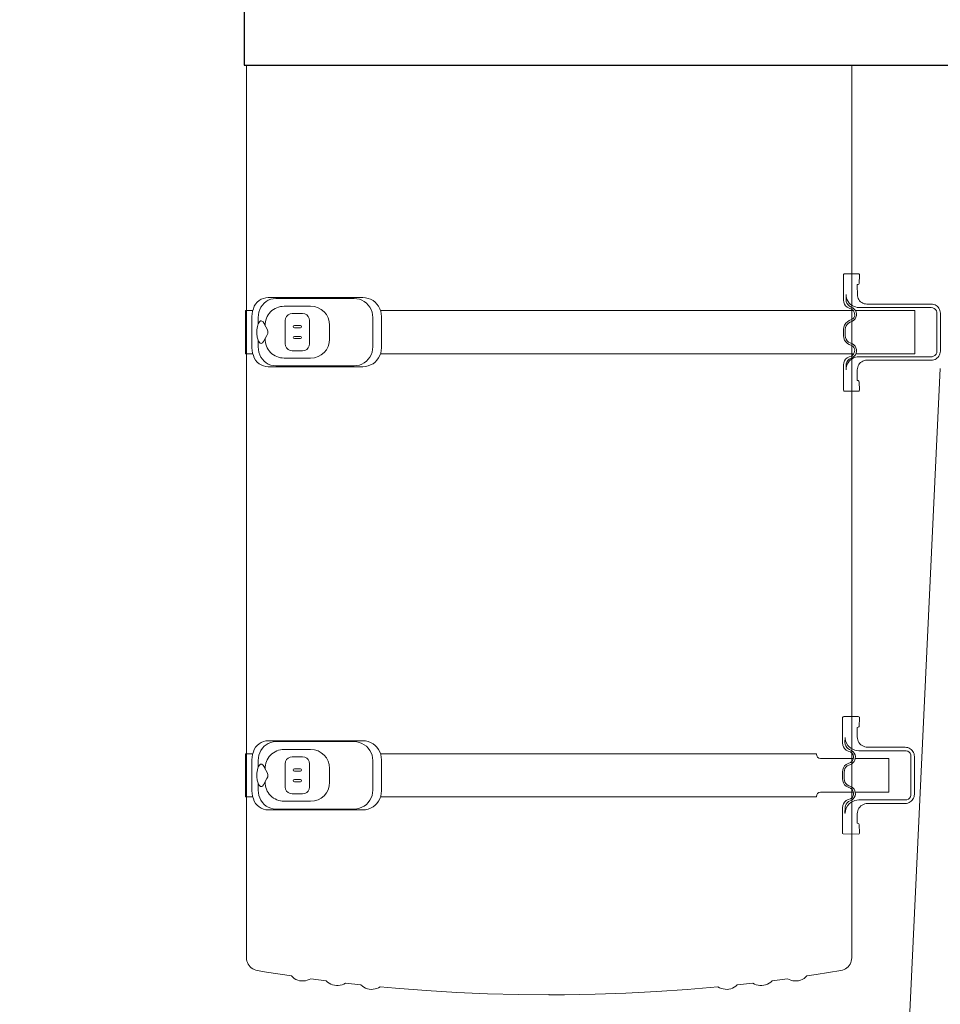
# Model space of a CAD drawing. Header units: millimetres. Extents: x 2204655785 to 2205143108, y 485765510 to 486291538.
# Tile 69 of 156: x 2204999271 to 2205000389, y 486135018 to 486136215. Entities that reach past the tile are written whole.
import ezdxf
from ezdxf.enums import TextEntityAlignment as Align
from ezdxf.lldxf.tags import DXFTag

# ---------------------------------------------------------------- set-up
doc = ezdxf.new("R2010")
doc.units = ezdxf.units.MM
doc.linetypes.add('НЕВИДИМАЯX2', pattern=[19.05, 12.7, -6.35])
for name, color, linetype in [('206ППР Панелевоз', 7, 'Continuous'), ('ППР_Опасная зона от крана', 1, 'Continuous'), ('ППР_Разрез', 5, 'Continuous'), ('ППР_Стрела', 7, 'Continuous')]:
    doc.layers.add(name, color=color, linetype=linetype)
doc.styles.add('ППРк_М1-1', font='GOST_Common Italic.ttf', dxfattribs={"height": 800})
doc.styles.add('ППРк_М1-1кран', font='GOST_Common Italic.ttf', dxfattribs={"width": 0.8, "height": 600})
tags = doc.linetypes.add('опасная зона_Кран', pattern='A,30,-8,4,-8,30,-8,4,-8,30,-8,4,[230,Bbox.shx,S=2.5,R=0,X=0,Y=-10],-6', length=148).pattern_tags.tags
tags[24] = DXFTag(74, 5)

# ---------------------------------------------------------------- blocks, each defined once
blk = doc.blocks.new('*U420')
at = {"layer": 'ППР_Опасная зона от крана', "linetype": 'опасная зона_Кран', "lineweight": 80, "ltscale": 100}
blk.add_arc((29475, 0), 50270, 270, 90, dxfattribs=at)
at = {"layer": 'ППР_Стрела', "linetype": 'НЕВИДИМАЯX2', "lineweight": 50, "ltscale": 100}
blk.add_arc((29475, 0), 38700, 270, 90, dxfattribs=at)
at = {"layer": 'ППР_Стрела', "linetype": 'Continuous', "lineweight": 100}
blk.add_arc((29475, 0), 30700, 270, 90, dxfattribs=at)
at = {"style": 'ППРк_М1-1', "width": 0.8}
for tag, p, height, flags in [('ОПАСНАЯ_ЗОНА', (25480.86, 21929.55), 800, 1), ('ОТЛЕТ_ГРУЗА', (25413.72, 20678.22), 800, 1), ('Кол-во_элементов', (2695.66, -1978.25), 1200, 8)]:
    blk.add_attdef(tag, p, '', height=height, dxfattribs=dict(at, flags=flags))
at = {"style": 'ППРк_М1-1', "width": 0.8, "flags": 8}
blk.add_attdef('МАРКА_КРАНА', text='', height=1200, dxfattribs=at).set_placement((8837.5, 818.17), align=Align.CENTER)
blk.add_attdef('ВЫСОТА', text='', height=1200, dxfattribs=at).set_placement((9134.89, -8454.02), align=Align.MIDDLE_CENTER)
at = {"layer": 'Defpoints', "style": 'ППРк_М1-1', "width": 0.8, "flags": 1}
for tag, p in [('МАКСИМАЛЬНАЯ_ДЛИНА_ГРУЗА', (25470.43, 19233.22)), ('ШИРИНА_ГРУЗА', (25397.01, 17803.51))]:
    blk.add_attdef(tag, p, '', height=800, dxfattribs=at)
at = {"layer": 'ППР_Разрез', "style": 'ППРк_М1-1кран', "width": 0.8, "flags": 8}
for tag, p in [('РАЗРЕЗ2', (-1027.85, 55181.17)), ('РАЗРЕЗ', (-1731.87, -54129.29))]:
    blk.add_attdef(tag, p, '', height=800, dxfattribs=at)
at = {"layer": 'ППР_Стрела', "style": 'ППРк_М1-1кран', "width": 0.8, "flags": 8}
for tag, p in [('ВЫСОТА_КРЮКА_ГОРИЗ', (-19652.89, 21607.87)), ('ГАБАРИТ_СТРЕЛЫ', (-25019.84, 21408.72)), ('ВЫСОТА_КРЮКА_НАКЛ', (-20393.31, 20761.66)), ('ВЫЛЕТ', (-16616.63, 14016.8))]:
    blk.add_attdef(tag, p, '', height=800, rotation=317, dxfattribs=at)
blk = doc.blocks.new('*U53')
blk.add_lwpolyline([(7446.2, 1251.1), (4884, 1251.1), (4884, -1246.3), (7446.2, -1246.3)], close=True)
at = {"layer": '206ППР Панелевоз', "lineweight": 5}
for p, q in [((7738.2, -405.6), (7737.4, -407)), ((7739.1, -404.3), (7738.2, -405.6)), ((7740.3, -403.2), (7739.1, -404.3)), ((7741.5, -402.3), (7740.3, -403.2)), ((7742.9, -401.5), (7741.5, -402.3)), ((7741.7, -407.9), (7743, -406.4)), ((7744.4, -401), (7742.9, -401.5)), ((7743, -406.4), (7744.6, -405.4)), ((7745.9, -400.6), (7744.4, -401)), ((7744.6, -405.4), (7746.5, -404.8)), ((7747.5, -400.5), (7745.9, -400.6)), ((7746.5, -404.8), (7747.5, -404.7)), ((7793.7, -400.5), (7747.5, -400.5)), ((7747.5, -404.7), (7793.7, -404.7)), ((7795.2, -400.6), (7793.7, -400.5)), ((7793.7, -404.7), (7795.6, -405)), ((7796.8, -401), (7795.2, -400.6)), ((7795.6, -405), (7797.4, -405.8)), ((7798.3, -401.5), (7796.8, -401)), ((7797.4, -405.8), (7798.8, -407.1)), ((7799.6, -402.3), (7798.3, -401.5)), ((7800.9, -403.2), (7799.6, -402.3)), ((7802, -404.3), (7800.9, -403.2)), ((7803, -405.6), (7802, -404.3)), ((7803.7, -407), (7803, -405.6)), ((9089.2, -461), (7814.6, -400.6)), ((7736.6, -410), (7736.4, -411.6)), ((7736.4, -411.6), (7736.4, -489.9)), ((7736.9, -408.5), (7736.6, -410)), ((7737.4, -407), (7736.9, -408.5)), ((7740.5, -501.6), (7740.6, -411.6)), ((7740.6, -411.6), (7740.9, -409.6)), ((7740.9, -409.6), (7741.7, -407.9)), ((7798.8, -407.1), (7799.9, -408.7)), ((7799.9, -408.7), (7800.4, -410.6)), ((7800.4, -410.6), (7800.5, -411.6)), ((7800.5, -411.6), (7800.5, -499.3)), ((7804.3, -408.5), (7803.7, -407)), ((7804.6, -410), (7804.3, -408.5)), ((7804.7, -411.6), (7804.6, -410)), ((7804.8, -491.5), (7804.7, -411.6)), ((7796.8, -431.6), (7744.3, -431.5)), ((7744.3, -431.5), (7744.3, -503.7)), ((7796.8, -503.2), (7796.8, -431.6)), ((8275.3, -441.5), (8275.1, -443.1)), ((8275.6, -440), (8275.3, -441.5)), ((8276.1, -438.5), (8275.6, -440)), ((8276.9, -437.1), (8276.1, -438.5)), ((8277.8, -435.8), (8276.9, -437.1)), ((8278.9, -434.7), (8277.8, -435.8)), ((8280.2, -433.8), (8278.9, -434.7)), ((8279.4, -442.1), (8279.3, -443.1)), ((8280, -440.2), (8279.4, -442.1)), ((8281, -438.6), (8280, -440.2)), ((8281.6, -433), (8280.2, -433.8)), ((8282.5, -437.3), (8281, -438.6)), ((8283.1, -432.5), (8281.6, -433)), ((8284.2, -436.5), (8282.5, -437.3)), ((8284.6, -432.2), (8283.1, -432.5)), ((8286.2, -436.2), (8284.2, -436.5)), ((8286.2, -432), (8284.6, -432.2)), ((8332.4, -432), (8286.2, -432)), ((8332.4, -436.2), (8286.2, -436.2)), ((8333.9, -432.2), (8332.4, -432)), ((8333.3, -436.3), (8332.4, -436.2)), ((8335.2, -436.9), (8333.3, -436.3)), ((8335.5, -432.5), (8333.9, -432.2)), ((8336.8, -437.9), (8335.2, -436.9)), ((8336.9, -433), (8335.5, -432.5)), ((8338.1, -439.4), (8336.8, -437.9)), ((8338.3, -433.8), (8336.9, -433)), ((8338.9, -441.1), (8338.1, -439.4)), ((8339.6, -434.7), (8338.3, -433.8)), ((8339.2, -443.1), (8338.9, -441.1)), ((8340.7, -435.8), (8339.6, -434.7)), ((8341.6, -437.1), (8340.7, -435.8)), ((8342.4, -438.5), (8341.6, -437.1)), ((8342.9, -440), (8342.4, -438.5)), ((8343.3, -441.5), (8342.9, -440)), ((8343.4, -443.1), (8343.3, -441.5)), ((8275.1, -443.1), (8275.1, -488.9)), ((8279.3, -443.1), (8279.3, -499.5)), ((8339.2, -499.5), (8339.2, -443.1)), ((8343.4, -488.8), (8343.4, -443.1)), ((8329.7, -463), (8288.8, -463)), ((8288.8, -463), (8288.8, -503.9)), ((8329.7, -503.9), (8329.7, -463)), ((7736.4, -489.9), (7736.3, -491.5)), ((7736.4, -489.9), (7736.4, -489.9)), ((8275, -490.6), (8274.6, -492.3)), ((8275.1, -488.8), (8275, -490.6)), ((8275.1, -488.8), (8275.1, -488.8)), ((8343.5, -490.6), (8343.4, -488.8)), ((8343.4, -488.8), (8343.4, -488.8)), ((8343.4, -488.8), (8343.4, -488.8)), ((8343.9, -492.3), (8343.5, -490.6)), ((7699.9, -499.4), (7699.7, -500.3)), ((7699.7, -500.3), (7699.7, -516.6)), ((7700.5, -498.9), (7699.9, -499.4)), ((7701.4, -498.7), (7700.5, -498.9)), ((7711.6, -499.3), (7701.4, -498.7)), ((7712.3, -499.7), (7711.6, -499.3)), ((7712.8, -500.4), (7712.3, -499.7)), ((7712.8, -501.4), (7712.8, -500.4)), ((7726.5, -501.3), (7712.8, -501.4)), ((7728.1, -500.9), (7726.5, -501.3)), ((7729.7, -500.3), (7728.1, -500.9)), ((7731.1, -499.6), (7729.7, -500.3)), ((7732.5, -498.6), (7731.1, -499.6)), ((7733.6, -497.4), (7732.5, -498.6)), ((7734.6, -496.1), (7733.6, -497.4)), ((7735.4, -494.6), (7734.6, -496.1)), ((7736, -493.1), (7735.4, -494.6)), ((7736.3, -491.5), (7736, -493.1)), ((7740, -503.8), (7740.5, -501.6)), ((7748.2, -502.5), (7746.1, -502.9)), ((7750.4, -502.6), (7748.2, -502.5)), ((7752.5, -503.1), (7750.4, -502.6)), ((7791.8, -502.6), (7789.7, -503.1)), ((7794, -502.5), (7791.8, -502.6)), ((7796.1, -502.9), (7794, -502.5)), ((7800.5, -499.3), (7800.7, -501.6)), ((7800.5, -499.3), (7800.5, -499.3)), ((7800.7, -501.6), (7801.1, -503.8)), ((7805.2, -493.1), (7804.8, -491.5)), ((7805.8, -494.6), (7805.2, -493.1)), ((7806.5, -496.1), (7805.8, -494.6)), ((7807.5, -497.4), (7806.5, -496.1)), ((7808.7, -498.6), (7807.5, -497.4)), ((7810, -499.6), (7808.7, -498.6)), ((7811.5, -500.3), (7810, -499.6)), ((7813, -500.9), (7811.5, -500.3)), ((7814.6, -501.3), (7813, -500.9)), ((7816.3, -501.4), (7814.6, -501.3)), ((7829.4, -501.4), (7816.3, -501.4)), ((7829.5, -500.2), (7829.4, -501.4)), ((7830, -499.6), (7829.5, -500.2)), ((7830.9, -499.3), (7830, -499.6)), ((7841.3, -498.7), (7830.9, -499.3)), ((7841.9, -499), (7841.3, -498.7)), ((7842.4, -499.6), (7841.9, -499)), ((7842.5, -500.3), (7842.4, -499.6)), ((7842.4, -517.3), (7842.5, -500.3)), ((8238, -499.5), (8237.9, -500.2)), ((8237.9, -500.2), (8237.9, -517.9)), ((8238.6, -498.8), (8238, -499.5)), ((8239.5, -498.6), (8238.6, -498.8)), ((8249.7, -499.3), (8239.5, -498.6)), ((8250.5, -499.7), (8249.7, -499.3)), ((8250.9, -500.4), (8250.5, -499.7)), ((8251, -501.4), (8250.9, -500.4)), ((8262.5, -501.4), (8251, -501.4)), ((8264.3, -501.2), (8262.5, -501.4)), ((8262.5, -501.4), (8262.5, -501.4)), ((8266.1, -500.9), (8264.3, -501.2)), ((8267.8, -500.2), (8266.1, -500.9)), ((8269.3, -499.4), (8267.8, -500.2)), ((8270.8, -498.3), (8269.3, -499.4)), ((8272.1, -497), (8270.8, -498.3)), ((8273.1, -495.6), (8272.1, -497)), ((8274, -494), (8273.1, -495.6)), ((8274.6, -492.3), (8274, -494)), ((8279.1, -502.1), (8278.5, -504.6)), ((8279.3, -499.5), (8279.1, -502.1)), ((8279.3, -497.3), (8279.3, -497.3)), ((8288.8, -493.1), (8288.8, -493.2)), ((8288.8, -501.9), (8288.8, -502)), ((8329.7, -493.2), (8329.7, -493.1)), ((8339.3, -497.3), (8339.2, -497.3)), ((8339.4, -502.1), (8339.2, -499.5)), ((8340, -504.6), (8339.4, -502.1)), ((8344.5, -494), (8343.9, -492.3)), ((8345.4, -495.6), (8344.5, -494)), ((8346.5, -497), (8345.4, -495.6)), ((8347.8, -498.3), (8346.5, -497)), ((8349.2, -499.4), (8347.8, -498.3)), ((8350.8, -500.2), (8349.2, -499.4)), ((8352.4, -500.9), (8350.8, -500.2)), ((8354.2, -501.2), (8352.4, -500.9)), ((8356, -501.4), (8354.2, -501.2)), ((8356, -501.4), (8356, -501.4)), ((8367.5, -501.4), (8356, -501.4)), ((8356, -501.4), (8356, -501.4)), ((8367.7, -500.2), (8367.5, -501.4)), ((8368.2, -499.5), (8367.7, -500.2)), ((8369, -499.3), (8368.2, -499.5)), ((8379.7, -498.7), (8369, -499.3)), ((8380.4, -499.3), (8379.7, -498.7)), ((8380.7, -500.2), (8380.4, -499.3)), ((8380.5, -518.6), (8380.7, -500.2)), ((8531, -508.2), (7446.2, -508.2)), ((7727.1, -514.9), (7729.3, -514.4)), ((7729.3, -514.4), (7731.4, -513.6)), ((7731.4, -513.6), (7733.4, -512.6)), ((7735.3, -514.1), (7733.3, -514.8)), ((7733.4, -512.6), (7735.2, -511.2)), ((7735.2, -511.2), (7736.8, -509.6)), ((7737.1, -513), (7735.3, -514.1)), ((7736.8, -509.6), (7738.1, -507.8)), ((7738.6, -511.5), (7737.1, -513)), ((7738.1, -507.8), (7739.2, -505.9)), ((7739.7, -509.7), (7738.6, -511.5)), ((7738.7, -515.6), (7740.4, -513.7)), ((7739.2, -505.9), (7740, -503.8)), ((7741.1, -506.8), (7739.7, -509.7)), ((7740.4, -513.7), (7741.5, -511.4)), ((7742.5, -505.2), (7741.1, -506.8)), ((7741.5, -511.4), (7742.5, -508.6)), ((7744.2, -503.8), (7742.5, -505.2)), ((7742.5, -508.6), (7743.5, -507.1)), ((7743.5, -507.1), (7744.8, -505.9)), ((7746.1, -502.9), (7744.2, -503.8)), ((7744.3, -503), (7744.3, -503.1)), ((7744.3, -506.4), (7744.3, -509.9)), ((7744.3, -509.9), (7744.3, -568.4)), ((7744.8, -505.9), (7746.3, -505.1)), ((7746.3, -505.1), (7748, -504.7)), ((7748, -504.7), (7749.8, -504.6)), ((7749.8, -504.6), (7751.5, -505)), ((7751.5, -505), (7753, -505.8)), ((7754.4, -504.1), (7752.5, -503.1)), ((7753, -505.8), (7754.4, -506.9)), ((7756, -505.6), (7754.4, -504.1)), ((7754.4, -506.9), (7755.4, -508.3)), ((7755.4, -508.3), (7756.6, -511.2)), ((7757.3, -507.3), (7756, -505.6)), ((7756.6, -511.2), (7757.9, -513.5)), ((7758.5, -510.3), (7757.3, -507.3)), ((7757.9, -513.5), (7759.7, -515.5)), ((7759.6, -512.3), (7758.5, -510.3)), ((7761.1, -513.9), (7759.6, -512.3)), ((7762.9, -515.1), (7761.1, -513.9)), ((7781.1, -513.9), (7779.3, -515.1)), ((7782.6, -512.3), (7781.1, -513.9)), ((7782.5, -515.5), (7784.3, -513.5)), ((7783.7, -510.3), (7782.6, -512.3)), ((7784.9, -507.3), (7783.7, -510.3)), ((7784.3, -513.5), (7785.6, -511.2)), ((7786.2, -505.6), (7784.9, -507.3)), ((7785.6, -511.2), (7786.8, -508.3)), ((7787.8, -504.1), (7786.2, -505.6)), ((7786.8, -508.3), (7787.8, -506.9)), ((7789.7, -503.1), (7787.8, -504.1)), ((7787.8, -506.9), (7789.2, -505.8)), ((7789.2, -505.8), (7790.7, -505)), ((7790.7, -505), (7792.4, -504.6)), ((7792.4, -504.6), (7794.2, -504.7)), ((7794.2, -504.7), (7795.9, -505.1)), ((7795.9, -505.1), (7797.4, -505.9)), ((7798, -503.8), (7796.1, -502.9)), ((7796.8, -505.7), (7796.8, -509.9)), ((7796.8, -509.9), (7796.8, -568.4)), ((7797.4, -505.9), (7798.7, -507.1)), ((7799.7, -505.2), (7798, -503.8)), ((7798.7, -507.1), (7799.7, -508.6)), ((7801.1, -506.8), (7799.7, -505.2)), ((7799.7, -508.6), (7800.7, -511.4)), ((7800.7, -511.4), (7801.8, -513.7)), ((7801.1, -503.8), (7801.9, -505.9)), ((7802.5, -509.7), (7801.1, -506.8)), ((7801.8, -513.7), (7803.5, -515.6)), ((7801.9, -505.9), (7803, -507.8)), ((7803.6, -511.5), (7802.5, -509.7)), ((7803, -507.8), (7804.3, -509.6)), ((7805.1, -513), (7803.6, -511.5)), ((7804.3, -509.6), (7805.9, -511.2)), ((7806.9, -514.1), (7805.1, -513)), ((7805.9, -511.2), (7807.7, -512.6)), ((7808.9, -514.8), (7806.9, -514.1)), ((7807.7, -512.6), (7809.7, -513.6)), ((7809.7, -513.6), (7811.8, -514.4)), ((7811.8, -514.4), (7814, -514.9)), ((8270.3, -514.5), (8267.4, -515.6)), ((8272.9, -512.8), (8270.3, -514.5)), ((8274.6, -511.3), (8272.9, -512.8)), ((8273.5, -515.4), (8275.3, -514.3)), ((8276.2, -509.3), (8274.6, -511.3)), ((8275.3, -514.3), (8276.8, -512.8)), ((8277.6, -507), (8276.2, -509.3)), ((8276.8, -512.8), (8277.9, -511)), ((8278.5, -504.6), (8277.6, -507)), ((8277.9, -511), (8279.3, -508.1)), ((8278.5, -514.9), (8279.7, -512.7)), ((8279.3, -508.1), (8280.6, -506.5)), ((8279.7, -512.7), (8280.7, -509.9)), ((8280.6, -506.5), (8282.3, -505.1)), ((8280.7, -509.9), (8281.7, -508.4)), ((8281.7, -508.4), (8283, -507.2)), ((8282.3, -505.1), (8284.3, -504.2)), ((8283, -507.2), (8284.5, -506.4)), ((8284.3, -504.2), (8286.4, -503.8)), ((8284.5, -506.4), (8286.2, -505.9)), ((8286.2, -505.9), (8287.9, -505.9)), ((8286.4, -503.8), (8288.6, -503.9)), ((8287.9, -505.9), (8289.6, -506.3)), ((8288.6, -503.9), (8290.7, -504.4)), ((8288.8, -506.1), (8288.8, -546.2)), ((8289.6, -506.3), (8291.2, -507.1)), ((8290.7, -504.4), (8292.6, -505.4)), ((8291.2, -507.1), (8292.6, -508.2)), ((8292.6, -505.4), (8294.2, -506.9)), ((8292.6, -508.2), (8293.6, -509.6)), ((8293.6, -509.6), (8294.7, -512.4)), ((8294.2, -506.9), (8295.5, -508.6)), ((8294.7, -512.4), (8296.1, -514.8)), ((8295.5, -508.6), (8296.7, -511.6)), ((8296.7, -511.6), (8297.8, -513.6)), ((8297.8, -513.6), (8299.3, -515.2)), ((8319.3, -515.2), (8320.8, -513.6)), ((8320.8, -513.6), (8321.9, -511.6)), ((8321.9, -511.6), (8323.1, -508.6)), ((8322.5, -514.8), (8323.8, -512.4)), ((8323.1, -508.6), (8324.3, -506.9)), ((8323.8, -512.4), (8324.9, -509.6)), ((8324.3, -506.9), (8326, -505.4)), ((8324.9, -509.6), (8326, -508.2)), ((8326, -505.4), (8327.9, -504.4)), ((8326, -508.2), (8327.3, -507.1)), ((8327.3, -507.1), (8328.9, -506.3)), ((8327.9, -504.4), (8330, -503.9)), ((8328.9, -506.3), (8330.6, -505.9)), ((8329.7, -506.1), (8329.7, -546.2)), ((8330, -503.9), (8332.1, -503.8)), ((8330.6, -505.9), (8332.4, -505.9)), ((8332.1, -503.8), (8334.2, -504.2)), ((8332.4, -505.9), (8334, -506.4)), ((8334, -506.4), (8335.6, -507.2)), ((8334.2, -504.2), (8336.2, -505.1)), ((8335.6, -507.2), (8336.9, -508.4)), ((8336.2, -505.1), (8337.9, -506.5)), ((8336.9, -508.4), (8337.9, -509.9)), ((8337.9, -506.5), (8339.3, -508.1)), ((8337.9, -509.9), (8338.8, -512.7)), ((8338.8, -512.7), (8340, -514.9)), ((8339.3, -508.1), (8340.2, -510.1)), ((8341, -507), (8340, -504.6)), ((8340.2, -510.1), (8341.1, -512)), ((8340.2, -510.1), (8340.2, -510.1)), ((8342.3, -509.3), (8341, -507)), ((8341.1, -512), (8342.5, -513.6)), ((8343.9, -511.3), (8342.3, -509.3)), ((8342.5, -513.6), (8344.1, -514.9)), ((8346.5, -513.4), (8343.9, -511.3)), ((8349.2, -514.9), (8346.5, -513.4)), ((8531, -508.2), (8533.1, -508.3)), ((8533.1, -508.3), (8535, -508.7)), ((8535, -508.7), (8536.9, -509.3)), ((8536.9, -509.3), (8538.8, -510.2)), ((8538.8, -510.2), (8540.4, -511.3)), ((8540.4, -511.3), (8542, -512.6)), ((8542, -512.6), (8543.3, -514.1)), ((8543.3, -514.1), (8544.5, -515.7)), ((7699.7, -516.6), (7699.9, -517.5)), ((7699.9, -517.5), (7700.6, -518.1)), ((7700.6, -518.1), (7701.3, -518.2)), ((7701.3, -518.2), (7731.7, -518.2)), ((7724.9, -515.1), (7727.1, -514.9)), ((7731.2, -515.1), (7724.9, -515.1)), ((7733.3, -514.8), (7731.2, -515.1)), ((7731.7, -518.2), (7734.2, -517.9)), ((7734.2, -517.9), (7736.6, -517)), ((7736.6, -517), (7738.7, -515.6)), ((7759.7, -515.5), (7762, -517)), ((7762, -517), (7764.5, -517.9)), ((7765, -515.8), (7762.9, -515.1)), ((7764.5, -517.9), (7767.2, -518.2)), ((7767.2, -516.1), (7765, -515.8)), ((7775, -516.1), (7767.2, -516.1)), ((7767.2, -518.2), (7775, -518.2)), ((7777.2, -515.8), (7775, -516.1)), ((7775, -518.2), (7777.7, -517.9)), ((7779.3, -515.1), (7777.2, -515.8)), ((7777.7, -517.9), (7780.2, -517)), ((7780.2, -517), (7782.5, -515.5)), ((7803.5, -515.6), (7805.6, -517)), ((7805.6, -517), (7808, -517.9)), ((7808, -517.9), (7810.5, -518.2)), ((7811, -515.1), (7808.9, -514.8)), ((7810.5, -518.2), (7840.9, -518.2)), ((7816.3, -515.1), (7811, -515.1)), ((7814, -514.9), (7816.3, -515.1)), ((7840.9, -518.2), (7841.8, -518)), ((7841.8, -518), (7842.4, -517.3)), ((8237.9, -517.9), (8238.1, -518.8)), ((8238.1, -518.8), (8238.8, -519.4)), ((8238.8, -519.4), (8239.4, -519.5)), ((8239.4, -519.5), (8269.9, -519.5)), ((8264.4, -516.3), (8263.4, -516.3)), ((8263.4, -516.3), (8269.4, -516.4)), ((8267.4, -515.6), (8264.4, -516.3)), ((8269.4, -516.4), (8271.5, -516.1)), ((8269.9, -519.5), (8272.4, -519.2)), ((8271.5, -516.1), (8273.5, -515.4)), ((8272.4, -519.2), (8274.8, -518.3)), ((8274.8, -518.3), (8276.8, -516.8)), ((8276.8, -516.8), (8278.5, -514.9)), ((8296.1, -514.8), (8297.9, -516.8)), ((8297.9, -516.8), (8300.2, -518.3)), ((8299.3, -515.2), (8301.1, -516.4)), ((8300.2, -518.3), (8302.7, -519.2)), ((8301.1, -516.4), (8303.2, -517.1)), ((8302.7, -519.2), (8305.4, -519.5)), ((8303.2, -517.1), (8305.4, -517.4)), ((8305.4, -517.4), (8313.2, -517.4)), ((8305.4, -519.5), (8313.2, -519.5)), ((8313.2, -517.4), (8315.4, -517.1)), ((8313.2, -519.5), (8315.8, -519.2)), ((8315.4, -517.1), (8317.4, -516.4)), ((8315.8, -519.2), (8318.4, -518.3)), ((8317.4, -516.4), (8319.3, -515.2)), ((8318.4, -518.3), (8320.6, -516.8)), ((8320.6, -516.8), (8322.5, -514.8)), ((8340, -514.9), (8341.7, -516.8)), ((8341.7, -516.8), (8343.8, -518.3)), ((8343.8, -518.3), (8346.1, -519.2)), ((8344.1, -514.9), (8346, -515.8)), ((8346, -515.8), (8348.1, -516.3)), ((8346.1, -519.2), (8348.7, -519.5)), ((8348.1, -516.3), (8355.1, -516.4)), ((8348.7, -519.5), (8379.1, -519.5)), ((8352.1, -515.9), (8349.2, -514.9)), ((8355.2, -516.3), (8352.1, -515.9)), ((8355.1, -516.4), (8355.2, -516.3)), ((8379.1, -519.5), (8379.9, -519.3)), ((8379.9, -519.3), (8380.5, -518.6)), ((8544.5, -515.7), (8545.4, -517.5)), ((8545.4, -517.5), (8546.1, -519.4)), ((8546.1, -519.4), (8546.6, -521.3)), ((8546.6, -521.3), (8551.4, -551.4)), ((8285.5, -550.7), (8287.3, -549.6)), ((8287.3, -549.6), (8288.4, -548.1)), ((8288.4, -548.1), (8288.8, -546.2)), ((8329.7, -546.2), (8330.1, -548.1)), ((8330.1, -548.1), (8331.3, -549.6)), ((8331.3, -549.6), (8333, -550.7)), ((8283.5, -551.1), (8283, -551.1)), ((8283, -551.1), (8283, -1080.8)), ((8283.5, -551.1), (8285.5, -550.7)), ((8333, -550.7), (8335, -551.1)), ((8335.5, -551.1), (8335, -551.1)), ((8335.5, -551.1), (8335.5, -1080.8)), ((8551.4, -551.4), (8553.1, -562.7)), ((7744.3, -568.4), (7744.3, -569)), ((7744.3, -569), (7744.3, -569.7)), ((7744.3, -569.7), (7744.3, -583.6)), ((7796.8, -568.4), (7796.8, -569)), ((7796.8, -569), (7796.8, -569.7)), ((7796.8, -569.7), (7796.8, -583.6)), ((8553.1, -562.7), (8554.7, -564.4)), ((8554.7, -564.4), (8556.2, -566.2)), ((8556.2, -566.2), (8557.3, -568.3)), ((8557.3, -568.3), (8558.2, -570.4)), ((8558.2, -570.4), (8558.9, -572.7)), ((8558.9, -572.7), (8559.2, -575)), ((7744.3, -583.6), (7744.3, -1080.8)), ((7796.8, -583.6), (7796.8, -1080.8)), ((8557.5, -584.2), (8556.4, -586.2)), ((8556.4, -586.2), (8558.9, -605)), ((8558.4, -582), (8557.5, -584.2)), ((8559, -579.7), (8558.4, -582)), ((8559.2, -577.4), (8559, -579.7)), ((8559.2, -575), (8559.2, -577.4)), ((8558.9, -605), (8560.5, -606.7)), ((8560.5, -606.7), (8561.9, -608.6)), ((8561.9, -608.6), (8563, -610.6)), ((8563, -610.6), (8563.8, -612.8)), ((8563.8, -612.8), (8564.4, -615.1)), ((8564.4, -622), (8563.8, -624.3)), ((8564.4, -615.1), (8564.7, -617.4)), ((8564.7, -619.7), (8564.4, -622)), ((8564.7, -617.4), (8564.7, -619.7)), ((8562.9, -626.5), (8561.7, -628.5)), ((8561.7, -628.5), (8563.8, -647.3)), ((8563.8, -624.3), (8562.9, -626.5)), ((8563.8, -647.3), (8565.4, -649)), ((8565.4, -649), (8566.7, -650.9)), ((8566.7, -650.9), (8567.8, -653)), ((8567.8, -653), (8568.6, -655.2)), ((8568.6, -655.2), (8569.1, -657.4)), ((8569.1, -657.4), (8569.4, -659.7)), ((8567.4, -668.8), (8566.2, -670.8)), ((8568.3, -666.6), (8567.4, -668.8)), ((8568.9, -664.4), (8568.3, -666.6)), ((8569.3, -662.1), (8568.9, -664.4)), ((8569.4, -659.7), (8569.3, -662.1)), ((8566.2, -670.8), (8569.4, -708)), ((8569.4, -708), (8572, -745.2)), ((8572, -745.2), (8574, -782.6)), ((8574, -782.6), (8575.3, -819.9)), ((8575.3, -819.9), (8575.9, -857.2)), ((8575.9, -857.2), (8576, -875.9)), ((8576, -875.9), (8575.7, -913.3)), ((8575.7, -913.3), (8574.7, -950.6)), ((8574.7, -950.6), (8573.1, -987.9)), ((8573.1, -987.9), (8570.8, -1025.2)), ((8570.8, -1025.2), (8567.9, -1062.4)), ((8567.9, -1062.4), (8566.2, -1081)), ((7732.2, -1089.9), (7734.2, -1087.4)), ((7734.2, -1087.4), (7736.5, -1085.1)), ((7736.5, -1085.1), (7739.2, -1083.2)), ((7739.2, -1083.2), (7742.1, -1081.7)), ((7742.1, -1081.7), (7745.2, -1080.5)), ((7745.2, -1080.5), (7748.4, -1079.9)), ((7748.4, -1079.9), (7751.7, -1079.6)), ((7789.5, -1079.6), (7751.7, -1079.6)), ((7792.8, -1079.9), (7789.5, -1079.6)), ((7796, -1080.5), (7792.8, -1079.9)), ((7799.1, -1081.7), (7796, -1080.5)), ((7802, -1083.2), (7799.1, -1081.7)), ((7804.6, -1085.1), (7802, -1083.2)), ((7806.9, -1087.4), (7804.6, -1085.1)), ((7808.9, -1089.9), (7806.9, -1087.4)), ((8270.9, -1089.9), (8272.9, -1087.4)), ((8272.9, -1087.4), (8275.2, -1085.1)), ((8275.2, -1085.1), (8277.9, -1083.2)), ((8277.9, -1083.2), (8280.8, -1081.7)), ((8280.8, -1081.7), (8283.9, -1080.5)), ((8283.9, -1080.5), (8287.1, -1079.9)), ((8287.1, -1079.9), (8290.4, -1079.6)), ((8328.2, -1079.6), (8290.4, -1079.6)), ((8331.5, -1079.9), (8328.2, -1079.6)), ((8334.7, -1080.5), (8331.5, -1079.9)), ((8337.8, -1081.7), (8334.7, -1080.5)), ((8340.7, -1083.2), (8337.8, -1081.7)), ((8343.3, -1085.1), (8340.7, -1083.2)), ((8345.6, -1087.4), (8343.3, -1085.1)), ((8347.6, -1089.9), (8345.6, -1087.4)), ((8566.2, -1081), (8567.4, -1083.1)), ((8567.4, -1083.1), (8568.3, -1085.2)), ((8568.3, -1085.2), (8568.9, -1087.4)), ((8568.9, -1087.4), (8569.3, -1089.7)), ((7728.6, -1102.1), (7728.8, -1098.9)), ((7728.8, -1098.9), (7729.5, -1095.8)), ((7729.5, -1095.8), (7730.7, -1092.8)), ((7730.7, -1092.8), (7732.2, -1089.9)), ((7731.7, -1103.3), (7733.3, -1100.5)), ((7733.3, -1100.5), (7735.3, -1097.9)), ((7735.3, -1097.9), (7737.6, -1095.6)), ((7737.6, -1095.6), (7740.2, -1093.7)), ((7740.2, -1093.7), (7743.1, -1092.2)), ((7743.1, -1092.2), (7746.2, -1091)), ((7746.2, -1091), (7749.4, -1090.4)), ((7749.4, -1090.4), (7752.7, -1090.1)), ((7788.4, -1090.1), (7752.7, -1090.1)), ((7788.4, -1090.1), (7791.7, -1090.4)), ((7791.7, -1090.4), (7794.9, -1091)), ((7794.9, -1091), (7798, -1092.2)), ((7798, -1092.2), (7800.9, -1093.7)), ((7800.9, -1093.7), (7803.6, -1095.6)), ((7803.6, -1095.6), (7805.9, -1097.9)), ((7805.9, -1097.9), (7807.9, -1100.5)), ((7807.9, -1100.5), (7809.4, -1103.3)), ((7810.5, -1092.8), (7808.9, -1089.9)), ((7811.6, -1095.8), (7810.5, -1092.8)), ((7812.3, -1098.9), (7811.6, -1095.8)), ((7812.6, -1102.1), (7812.3, -1098.9)), ((8267.3, -1102.1), (8267.5, -1098.9)), ((8267.5, -1098.9), (8268.2, -1095.8)), ((8268.2, -1095.8), (8269.4, -1092.8)), ((8269.4, -1092.8), (8270.9, -1089.9)), ((8270.4, -1103.3), (8272, -1100.5)), ((8272, -1100.5), (8274, -1097.9)), ((8274, -1097.9), (8276.3, -1095.6)), ((8276.3, -1095.6), (8278.9, -1093.7)), ((8278.9, -1093.7), (8281.8, -1092.2)), ((8281.8, -1092.2), (8284.9, -1091)), ((8284.9, -1091), (8288.1, -1090.4)), ((8288.1, -1090.4), (8291.4, -1090.1)), ((8327.1, -1090.1), (8291.4, -1090.1)), ((8327.1, -1090.1), (8330.4, -1090.4)), ((8330.4, -1090.4), (8333.6, -1091)), ((8333.6, -1091), (8336.7, -1092.2)), ((8336.7, -1092.2), (8339.6, -1093.7)), ((8339.6, -1093.7), (8342.2, -1095.6)), ((8342.2, -1095.6), (8344.6, -1097.9)), ((8344.6, -1097.9), (8346.6, -1100.5)), ((8346.6, -1100.5), (8348.1, -1103.3)), ((8349.2, -1092.8), (8347.6, -1089.9)), ((8350.3, -1095.8), (8349.2, -1092.8)), ((8351, -1098.9), (8350.3, -1095.8)), ((8351.3, -1102.1), (8351, -1098.9)), ((8566.7, -1100.9), (8565.4, -1102.8)), ((8567.8, -1098.9), (8566.7, -1100.9)), ((8568.6, -1096.7), (8567.8, -1098.9)), ((8569.1, -1094.4), (8568.6, -1096.7)), ((8569.4, -1092.1), (8569.1, -1094.4)), ((8569.3, -1089.7), (8569.4, -1092.1)), ((7728.6, -1102.1), (7728.6, -1217.2)), ((7729.6, -1112.6), (7729.9, -1109.4)), ((7729.6, -1112.6), (7729.6, -1208)), ((7729.9, -1109.4), (7730.6, -1106.3)), ((7730.6, -1106.3), (7731.7, -1103.3)), ((7809.4, -1103.3), (7810.6, -1106.3)), ((7810.6, -1106.3), (7811.3, -1109.4)), ((7811.3, -1109.4), (7811.5, -1112.6)), ((7811.5, -1112.6), (7811.5, -1208)), ((7812.6, -1102.1), (7812.6, -1217.2)), ((8267.3, -1102.1), (8267.3, -1217.2)), ((8268.3, -1112.6), (8268.5, -1109.4)), ((8268.3, -1112.6), (8268.3, -1208)), ((8268.5, -1109.4), (8269.2, -1106.3)), ((8269.2, -1106.3), (8270.4, -1103.3)), ((8348.1, -1103.3), (8349.3, -1106.3)), ((8349.3, -1106.3), (8350, -1109.4)), ((8350, -1109.4), (8350.2, -1112.6)), ((8350.2, -1112.6), (8350.2, -1208)), ((8351.3, -1102.1), (8351.3, -1217.2)), ((8563.8, -1104.6), (8561.7, -1123.3)), ((8565.4, -1102.8), (8563.8, -1104.6)), ((8561.7, -1123.3), (8562.9, -1125.3)), ((8562.9, -1125.3), (8563.8, -1127.5)), ((8563.8, -1127.5), (8564.4, -1129.8)), ((8564.4, -1136.8), (8563.8, -1139)), ((8564.4, -1129.8), (8564.7, -1132.1)), ((8564.7, -1134.4), (8564.4, -1136.8)), ((8564.7, -1132.1), (8564.7, -1134.4)), ((7779, -1142.6), (7762.2, -1142.6)), ((8317.7, -1142.6), (8300.9, -1142.6)), ((8558.9, -1146.8), (8556.4, -1165.6)), ((8560.5, -1145.1), (8558.9, -1146.8)), ((8561.9, -1143.3), (8560.5, -1145.1)), ((8563, -1141.2), (8561.9, -1143.3)), ((8563.8, -1139), (8563, -1141.2)), ((7739.1, -1165.7), (7739.1, -1197.9)), ((7748.4, -1172.8), (7749.6, -1170.5)), ((7749.6, -1170.5), (7751.4, -1168.6)), ((7751.4, -1168.6), (7753.8, -1167.4)), ((7753.8, -1167.4), (7756.4, -1167)), ((7756.4, -1167), (7784.8, -1167)), ((7784.8, -1167), (7787.4, -1167.4)), ((7787.4, -1167.4), (7789.7, -1168.6)), ((7789.7, -1168.6), (7791.6, -1170.5)), ((7791.6, -1170.5), (7792.8, -1172.8)), ((7802.1, -1165.7), (7802.1, -1197.9)), ((8277.8, -1165.7), (8277.8, -1197.9)), ((8287.1, -1172.8), (8288.3, -1170.5)), ((8288.3, -1170.5), (8290.1, -1168.6)), ((8290.1, -1168.6), (8292.5, -1167.4)), ((8292.5, -1167.4), (8295.1, -1167)), ((8295.1, -1167), (8323.5, -1167)), ((8323.5, -1167), (8326.1, -1167.4)), ((8326.1, -1167.4), (8328.4, -1168.6)), ((8328.4, -1168.6), (8330.3, -1170.5)), ((8330.3, -1170.5), (8331.5, -1172.8)), ((8340.8, -1165.7), (8340.8, -1197.9)), ((8556.4, -1165.6), (8557.5, -1167.6)), ((8557.5, -1167.6), (8558.4, -1169.8)), ((8558.4, -1169.8), (8559, -1172.1)), ((8559, -1172.1), (8559.2, -1174.4)), ((7748, -1175.4), (7748.4, -1172.8)), ((7748, -1188.1), (7748, -1175.4)), ((7762.7, -1178.1), (7762.7, -1185.4)), ((7765.3, -1178.1), (7765.3, -1185.4)), ((7775.8, -1178.1), (7775.8, -1185.4)), ((7778.5, -1178.1), (7778.5, -1185.4)), ((7792.8, -1172.8), (7793.2, -1175.4)), ((7793.2, -1175.4), (7793.2, -1188.1)), ((8286.7, -1175.4), (8287.1, -1172.8)), ((8286.7, -1188.1), (8286.7, -1175.4)), ((8301.4, -1178.1), (8301.4, -1185.4)), ((8304, -1178.1), (8304, -1185.4)), ((8314.5, -1178.1), (8314.5, -1185.4)), ((8317.1, -1178.1), (8317.1, -1185.4)), ((8331.5, -1172.8), (8331.9, -1175.4)), ((8331.9, -1175.4), (8331.9, -1188.1)), ((8557.3, -1183.6), (8556.2, -1185.6)), ((8558.2, -1181.4), (8557.3, -1183.6)), ((8558.9, -1179.1), (8558.2, -1181.4)), ((8559.2, -1176.8), (8558.9, -1179.1)), ((8559.2, -1174.4), (8559.2, -1176.8)), ((7748.4, -1190.7), (7748, -1188.1)), ((7749.6, -1193), (7748.4, -1190.7)), ((7751.4, -1194.9), (7749.6, -1193)), ((7753.8, -1196.1), (7751.4, -1194.9)), ((7756.4, -1196.5), (7753.8, -1196.1)), ((7784.8, -1196.5), (7756.4, -1196.5)), ((7787.4, -1196.1), (7784.8, -1196.5)), ((7784.8, -1196.5), (7784.8, -1196.5)), ((7789.7, -1194.9), (7787.4, -1196.1)), ((7791.6, -1193), (7789.7, -1194.9)), ((7792.8, -1190.7), (7791.6, -1193)), ((7793.2, -1188.1), (7792.8, -1190.7)), ((8287.1, -1190.7), (8286.7, -1188.1)), ((8288.3, -1193), (8287.1, -1190.7)), ((8290.1, -1194.9), (8288.3, -1193)), ((8292.5, -1196.1), (8290.1, -1194.9)), ((8295.1, -1196.5), (8292.5, -1196.1)), ((8323.5, -1196.5), (8295.1, -1196.5)), ((8326.1, -1196.1), (8323.5, -1196.5)), ((8323.5, -1196.5), (8323.5, -1196.5)), ((8328.4, -1194.9), (8326.1, -1196.1)), ((8330.3, -1193), (8328.4, -1194.9)), ((8331.5, -1190.7), (8330.3, -1193)), ((8331.9, -1188.1), (8331.5, -1190.7)), ((8553.1, -1189.1), (8548.4, -1219.2)), ((8554.7, -1187.5), (8553.1, -1189.1)), ((8556.2, -1185.6), (8554.7, -1187.5)), ((7729.9, -1211.2), (7729.6, -1208)), ((7811.3, -1211.2), (7811.5, -1208)), ((8268.5, -1211.2), (8268.3, -1208)), ((8350, -1211.2), (8350.2, -1208)), ((7728.8, -1220.3), (7728.6, -1217.2)), ((7729.5, -1223.1), (7728.8, -1220.3)), ((7730.6, -1214.2), (7729.9, -1211.2)), ((7731.7, -1217.1), (7730.6, -1214.2)), ((7733.3, -1219.8), (7731.7, -1217.1)), ((7735.3, -1222.2), (7733.3, -1219.8)), ((7764.1, -1220.1), (7760.6, -1222.1)), ((7767.8, -1218.1), (7764.1, -1220.1)), ((7769.8, -1217.6), (7767.8, -1218.1)), ((7770.4, -1217.5), (7769.8, -1217.6)), ((7772.4, -1217.8), (7770.4, -1217.5)), ((7774.6, -1218.7), (7772.4, -1217.8)), ((7782, -1222.9), (7774.6, -1218.7)), ((7805.9, -1222.2), (7807.9, -1219.8)), ((7807.9, -1219.8), (7809.4, -1217.1)), ((7809.4, -1217.1), (7810.6, -1214.2)), ((7810.6, -1214.2), (7811.3, -1211.2)), ((7811.6, -1223.1), (7812.3, -1220.3)), ((7812.3, -1220.3), (7812.6, -1217.2)), ((8267.5, -1220.3), (8267.3, -1217.2)), ((8268.2, -1223.1), (8267.5, -1220.3)), ((8269.2, -1214.2), (8268.5, -1211.2)), ((8270.4, -1217.1), (8269.2, -1214.2)), ((8272, -1219.8), (8270.4, -1217.1)), ((8274, -1222.2), (8272, -1219.8)), ((8302.8, -1220.1), (8299.3, -1222.1)), ((8306.5, -1218.1), (8302.8, -1220.1)), ((8308.5, -1217.6), (8306.5, -1218.1)), ((8309.1, -1217.5), (8308.5, -1217.6)), ((8311.1, -1217.8), (8309.1, -1217.5)), ((8313.3, -1218.7), (8311.1, -1217.8)), ((8320.7, -1222.9), (8313.3, -1218.7)), ((8344.6, -1222.2), (8346.6, -1219.8)), ((8346.6, -1219.8), (8348.1, -1217.1)), ((8348.1, -1217.1), (8349.3, -1214.2)), ((8349.3, -1214.2), (8350, -1211.2)), ((8350.3, -1223.1), (8351, -1220.3)), ((8351, -1220.3), (8351.3, -1217.2)), ((8548.4, -1219.2), (8546.6, -1230.5)), ((7730.7, -1225.8), (7729.5, -1223.1)), ((7732.2, -1228.3), (7730.7, -1225.8)), ((7734.2, -1230.5), (7732.2, -1228.3)), ((7736.5, -1232.5), (7734.2, -1230.5)), ((7737.6, -1224.3), (7735.3, -1222.2)), ((7739.2, -1234.1), (7736.5, -1232.5)), ((7740.2, -1226.1), (7737.6, -1224.3)), ((7743.1, -1227.5), (7740.2, -1226.1)), ((7746.2, -1228.5), (7743.1, -1227.5)), ((7749.4, -1229.1), (7746.2, -1228.5)), ((7752.7, -1229.3), (7749.4, -1229.1)), ((7760.3, -1229.3), (7752.7, -1229.3)), ((7757.1, -1224.9), (7756.9, -1225.6)), ((7756.9, -1225.6), (7757, -1226.4)), ((7757, -1226.4), (7757.4, -1227.2)), ((7757.6, -1224.2), (7757.1, -1224.9)), ((7757.4, -1227.2), (7758.1, -1228)), ((7758.2, -1223.5), (7757.6, -1224.2)), ((7758.1, -1228), (7760.3, -1229.3)), ((7760.2, -1222.3), (7758.2, -1223.5)), ((7760.6, -1222.1), (7760.2, -1222.3)), ((7760.2, -1222.3), (7760.2, -1222.3)), ((7760.3, -1229.3), (7763.7, -1230.4)), ((7763.7, -1230.4), (7767.9, -1231.1)), ((7767.9, -1231.1), (7772.3, -1231.1)), ((7772.3, -1231.1), (7776.6, -1230.6)), ((7776.6, -1230.6), (7780.2, -1229.6)), ((7780.2, -1229.6), (7782.1, -1228.7)), ((7788.4, -1229.3), (7780.9, -1229.3)), ((7783.6, -1224.2), (7782, -1222.9)), ((7782.1, -1228.7), (7783.1, -1228)), ((7783.1, -1228), (7783.8, -1227.2)), ((7784, -1224.9), (7783.6, -1224.2)), ((7783.8, -1227.2), (7784.1, -1226.4)), ((7784.2, -1225.6), (7784, -1224.9)), ((7784.1, -1226.4), (7784.2, -1225.6)), ((7788.4, -1229.3), (7791.7, -1229.1)), ((7791.7, -1229.1), (7794.9, -1228.5)), ((7794.9, -1228.5), (7798, -1227.5)), ((7798, -1227.5), (7800.9, -1226.1)), ((7800.9, -1226.1), (7803.6, -1224.3)), ((7802, -1234.1), (7804.6, -1232.5)), ((7803.6, -1224.3), (7805.9, -1222.2)), ((7804.6, -1232.5), (7806.9, -1230.5)), ((7806.9, -1230.5), (7808.9, -1228.3)), ((7808.9, -1228.3), (7810.5, -1225.8)), ((7810.5, -1225.8), (7811.6, -1223.1)), ((8269.4, -1225.8), (8268.2, -1223.1)), ((8270.9, -1228.3), (8269.4, -1225.8)), ((8272.9, -1230.5), (8270.9, -1228.3)), ((8275.2, -1232.5), (8272.9, -1230.5)), ((8276.3, -1224.3), (8274, -1222.2)), ((8277.9, -1234.1), (8275.2, -1232.5)), ((8278.9, -1226.1), (8276.3, -1224.3)), ((8281.8, -1227.5), (8278.9, -1226.1)), ((8284.9, -1228.5), (8281.8, -1227.5)), ((8288.1, -1229.1), (8284.9, -1228.5)), ((8291.4, -1229.3), (8288.1, -1229.1)), ((8299, -1229.3), (8291.4, -1229.3)), ((8295.8, -1224.9), (8295.6, -1225.6)), ((8295.6, -1225.6), (8295.7, -1226.4)), ((8295.7, -1226.4), (8296.1, -1227.2)), ((8296.3, -1224.2), (8295.8, -1224.9)), ((8296.1, -1227.2), (8296.8, -1228)), ((8296.9, -1223.5), (8296.3, -1224.2)), ((8296.8, -1228), (8299, -1229.3)), ((8298.9, -1222.3), (8296.9, -1223.5)), ((8299.3, -1222.1), (8298.9, -1222.3)), ((8298.9, -1222.3), (8298.9, -1222.3)), ((8299, -1229.3), (8302.4, -1230.4)), ((8302.4, -1230.4), (8306.6, -1231.1)), ((8306.6, -1231.1), (8311, -1231.1)), ((8311, -1231.1), (8315.3, -1230.6)), ((8315.3, -1230.6), (8318.9, -1229.6)), ((8318.9, -1229.6), (8320.8, -1228.7)), ((8327.1, -1229.3), (8319.6, -1229.3)), ((8322.3, -1224.2), (8320.7, -1222.9)), ((8320.8, -1228.7), (8321.8, -1228)), ((8321.8, -1228), (8322.4, -1227.2)), ((8322.7, -1224.9), (8322.3, -1224.2)), ((8322.4, -1227.2), (8322.8, -1226.4)), ((8322.9, -1225.6), (8322.7, -1224.9)), ((8322.8, -1226.4), (8322.9, -1225.6)), ((8327.1, -1229.3), (8330.4, -1229.1)), ((8330.4, -1229.1), (8333.6, -1228.5)), ((8333.6, -1228.5), (8336.7, -1227.5)), ((8336.7, -1227.5), (8339.6, -1226.1)), ((8339.6, -1226.1), (8342.2, -1224.3)), ((8340.7, -1234.1), (8343.3, -1232.5)), ((8342.2, -1224.3), (8344.6, -1222.2)), ((8343.3, -1232.5), (8345.6, -1230.5)), ((8345.6, -1230.5), (8347.6, -1228.3)), ((8347.6, -1228.3), (8349.2, -1225.8)), ((8349.2, -1225.8), (8350.3, -1223.1)), ((8546.1, -1232.4), (8545.4, -1234.3)), ((8546.6, -1230.5), (8546.1, -1232.4)), ((8502.5, -1243.6), (7446.2, -1243.6)), ((7742.1, -1235.3), (7739.2, -1234.1)), ((7745.2, -1236.2), (7742.1, -1235.3)), ((7744.3, -1236), (7744.3, -1244.8)), ((7748.4, -1236.8), (7745.2, -1236.2)), ((7751.7, -1237), (7748.4, -1236.8)), ((7789.5, -1237), (7751.7, -1237)), ((7789.5, -1237), (7792.8, -1236.8)), ((7792.8, -1236.8), (7796, -1236.2)), ((7796, -1236.2), (7799.1, -1235.3)), ((7796.8, -1236), (7796.8, -1244.8)), ((7799.1, -1235.3), (7802, -1234.1)), ((8280.8, -1235.3), (8277.9, -1234.1)), ((8283.9, -1236.2), (8280.8, -1235.3)), ((8283, -1236), (8283, -1244.8)), ((8287.1, -1236.8), (8283.9, -1236.2)), ((8290.4, -1237), (8287.1, -1236.8)), ((8328.2, -1237), (8290.4, -1237)), ((8328.2, -1237), (8331.5, -1236.8)), ((8331.5, -1236.8), (8334.7, -1236.2)), ((8334.7, -1236.2), (8337.8, -1235.3)), ((8335.5, -1236), (8335.5, -1244.8)), ((8337.8, -1235.3), (8340.7, -1234.1)), ((8531, -1243.6), (8502.5, -1243.6)), ((8533.1, -1243.5), (8531, -1243.6)), ((8535, -1243.1), (8533.1, -1243.5)), ((8536.9, -1242.5), (8535, -1243.1)), ((8538.8, -1241.6), (8536.9, -1242.5)), ((8540.4, -1240.5), (8538.8, -1241.6)), ((8542, -1239.2), (8540.4, -1240.5)), ((8543.3, -1237.8), (8542, -1239.2)), ((8544.5, -1236.1), (8543.3, -1237.8)), ((8545.4, -1234.3), (8544.5, -1236.1)), ((7796.8, -1244.8), (7744.3, -1244.8)), ((8335.5, -1244.8), (8283, -1244.8))]:
    blk.add_line(p, q, dxfattribs=at)
for centre, radius, start, end in [((7762.2, -1165.7), 23.1, 90, 180), ((7779, -1165.7), 23.1, 0, 90), ((8300.9, -1165.7), 23.1, 90, 180), ((8317.7, -1165.7), 23.1, 0, 90), ((7764, -1178.1), 1.31, 0, 180), ((7777.1, -1178.1), 1.31, 0, 180), ((8302.7, -1178.1), 1.31, 0, 180), ((8315.8, -1178.1), 1.31, 0, 180), ((7764, -1185.4), 1.31, 180, 0), ((7777.1, -1185.4), 1.31, 180, 0), ((8302.7, -1185.4), 1.31, 180, 0), ((8315.8, -1185.4), 1.31, 180, 0), ((7762.2, -1197.9), 23.1, 180, 271.098), ((7779, -1197.9), 23.1, 268.9004, 0), ((8300.9, -1197.9), 23.1, 180, 271.098), ((8317.7, -1197.9), 23.1, 268.9004, 0)]:
    blk.add_arc(centre, radius, start, end, dxfattribs=at)
blk.add_point((8576, -875.9), dxfattribs=at)
blk.add_point((8576, -875.9), dxfattribs=at)
blk.add_point((8576, -875.9), dxfattribs=at)
blk.add_point((8576, -875.9), dxfattribs=at)

msp = doc.modelspace()

# ---------------------------------------------------------------- block references
at = {"rotation": 270}
msp.add_blockref('*U420', (2205009908.3, 486171614.7), dxfattribs=at)

# ---------------------------------------------------------------- next in the draw order: block references
msp.add_blockref('*U53', (2205000789.9, 486143605.7), dxfattribs=at)

doc.saveas('drawing.dxf')
